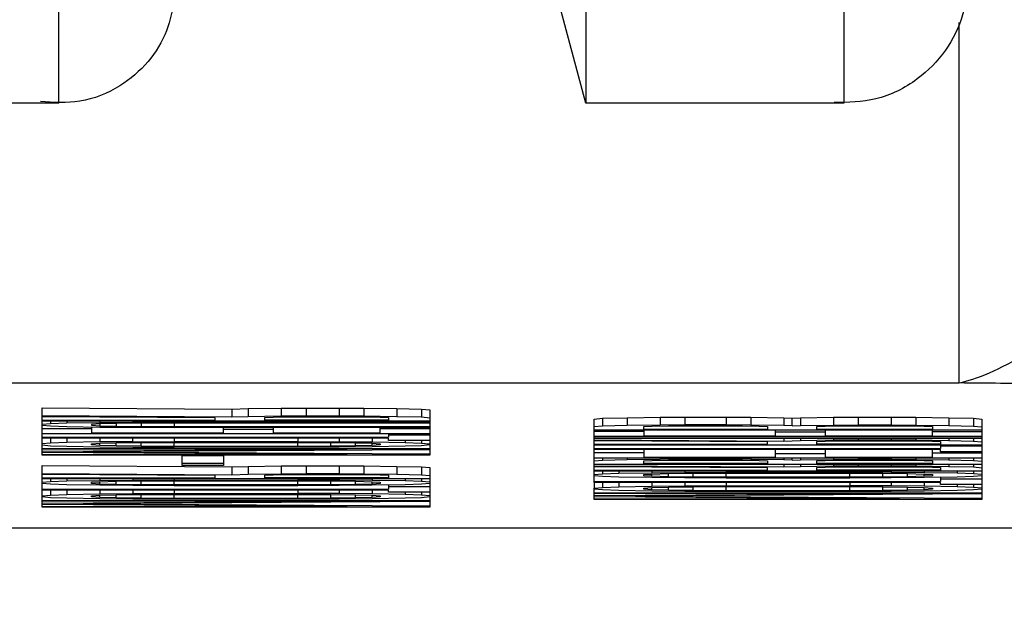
# Model space of a CAD drawing. Header units: inches. Extents: x 170 to 312, y 215 to 248.
# Tile 45 of 256: x 181.5831 to 181.6065, y 243.7091 to 243.723. Entities that reach past the tile are written whole.
import ezdxf
from ezdxf import colors
from ezdxf.entities.mleader import LeaderData, LeaderLine
from ezdxf.math import Vec2, Vec3

# ---------------------------------------------------------------- set-up
doc = ezdxf.new("R2010")
doc.units = ezdxf.units.IN
doc.header["$LTSCALE"] = 0.25
doc.header["$MEASUREMENT"] = 0
doc.layers.add('ANNOTATIONS', color=1, linetype='Continuous')
doc.layers.add('MOTOR RH', color=7, linetype='Continuous')
doc.styles.add('ARIAL', font='arial.ttf', dxfattribs={"height": 0.09375})

msp = doc.modelspace()

# ---------------------------------------------------------------- linework, layer by layer
at = {"layer": 'MOTOR RH'}
for p, q in [((181.596581, 243.721005), (181.594603, 243.728387)), ((181.584042, 243.721005), (181.582599, 243.721005)), ((181.602724, 243.721005), (181.596581, 243.721005)), ((181.576358, 243.714346), (181.605467, 243.714346)), ((181.583641, 243.713752), (181.588157, 243.713722)), ((181.583641, 243.712625), (181.583641, 243.713752)), ((181.588157, 243.713722), (181.58855, 243.713735)), ((181.58855, 243.713735), (181.589335, 243.713745)), ((181.58855, 243.713735), (181.58855, 243.713551)), ((181.589335, 243.713745), (181.589924, 243.713749)), ((181.589335, 243.713745), (181.589335, 243.713561)), ((181.589924, 243.713749), (181.590709, 243.713749)), ((181.589924, 243.713749), (181.589924, 243.713564)), ((181.590709, 243.713749), (181.591298, 243.713745)), ((181.590709, 243.713749), (181.590709, 243.713564)), ((181.591298, 243.713745), (181.592083, 243.713735)), ((181.591298, 243.713745), (181.591298, 243.713561)), ((181.592083, 243.713735), (181.592672, 243.713722)), ((181.592083, 243.713735), (181.592083, 243.713551)), ((181.583641, 243.713568), (181.588157, 243.713537)), ((181.587764, 243.713517), (181.583641, 243.713544)), ((181.587764, 243.713459), (181.587764, 243.713517)), ((181.588157, 243.713722), (181.588157, 243.713537)), ((181.588157, 243.713537), (181.58855, 243.713551)), ((181.58855, 243.713551), (181.589335, 243.713561)), ((181.588942, 243.713523), (181.589139, 243.713534)), ((181.588942, 243.713459), (181.588942, 243.713523)), ((181.589139, 243.713534), (181.589531, 243.71354)), ((181.589335, 243.713561), (181.589924, 243.713564)), ((181.589531, 243.71354), (181.59012, 243.713544)), ((181.589924, 243.713564), (181.590709, 243.713564)), ((181.59012, 243.713544), (181.590709, 243.713544)), ((181.590709, 243.713564), (181.591298, 243.713561)), ((181.590709, 243.713544), (181.591298, 243.71354)), ((181.591298, 243.713561), (181.592083, 243.713551)), ((181.591298, 243.71354), (181.591691, 243.713534)), ((181.591691, 243.713534), (181.591887, 243.713523)), ((181.591887, 243.713523), (181.591887, 243.713459)), ((181.592083, 243.713551), (181.592672, 243.713537)), ((181.592672, 243.713722), (181.592869, 243.713704)), ((181.592672, 243.713722), (181.592672, 243.713537)), ((181.592672, 243.713537), (181.592869, 243.71352)), ((181.592869, 243.713704), (181.592869, 243.712625)), ((181.596781, 243.713488), (181.596977, 243.713505)), ((181.596977, 243.713505), (181.597566, 243.713519)), ((181.596977, 243.713505), (181.596977, 243.713321)), ((181.597566, 243.713519), (181.598352, 243.713529)), ((181.597566, 243.713519), (181.597566, 243.713334)), ((181.598352, 243.713529), (181.598941, 243.713532)), ((181.598352, 243.713529), (181.598352, 243.713345)), ((181.598941, 243.713532), (181.599922, 243.713532)), ((181.598941, 243.713532), (181.598941, 243.713348)), ((181.599922, 243.713532), (181.600511, 243.713529)), ((181.599922, 243.713532), (181.599922, 243.713348)), ((181.600511, 243.713529), (181.601297, 243.713519)), ((181.600511, 243.713529), (181.600511, 243.713345)), ((181.601297, 243.713519), (181.601493, 243.713512)), ((181.601297, 243.713519), (181.601297, 243.713334)), ((181.601493, 243.713512), (181.601689, 243.713519)), ((181.601493, 243.713327), (181.601493, 243.713512)), ((181.601689, 243.713519), (181.602475, 243.713529)), ((181.601689, 243.713519), (181.601689, 243.713334)), ((181.602475, 243.713529), (181.603064, 243.713532)), ((181.602475, 243.713529), (181.602475, 243.713345)), ((181.603064, 243.713532), (181.603849, 243.713532)), ((181.603064, 243.713532), (181.603064, 243.713348)), ((181.603849, 243.713532), (181.604438, 243.713529)), ((181.603849, 243.713532), (181.603849, 243.713348)), ((181.604438, 243.713529), (181.605223, 243.713519)), ((181.604438, 243.713529), (181.604438, 243.713345)), ((181.605223, 243.713519), (181.605812, 243.713505)), ((181.605223, 243.713519), (181.605223, 243.713334)), ((181.605812, 243.713505), (181.606009, 243.713488)), ((181.605812, 243.713505), (181.605812, 243.713321)), ((181.583641, 243.713459), (181.587764, 243.713459)), ((181.592869, 243.713438), (181.583641, 243.713438)), ((181.583838, 243.713373), (181.583641, 243.713356)), ((181.583641, 243.713342), (181.583838, 243.713325)), ((181.583641, 243.71326), (181.584819, 243.71326)), ((181.583838, 243.713438), (181.583838, 243.713373)), ((181.58423, 243.713387), (181.583838, 243.713373)), ((181.583838, 243.713325), (181.58423, 243.713312)), ((181.58423, 243.713438), (181.58423, 243.713387)), ((181.585016, 243.7134), (181.58423, 243.713387)), ((181.58423, 243.713312), (181.585016, 243.713298)), ((181.585016, 243.71337), (181.584819, 243.713356)), ((181.584819, 243.713356), (181.584819, 243.713342)), ((181.584819, 243.713342), (181.585016, 243.713329)), ((181.584819, 243.713301), (181.584819, 243.713158)), ((181.585016, 243.713438), (181.585016, 243.7134)), ((181.585801, 243.713407), (181.585016, 243.7134)), ((181.585408, 243.71338), (181.585016, 243.71337)), ((181.585016, 243.71337), (181.585016, 243.713329)), ((181.585016, 243.713329), (181.585408, 243.713318)), ((181.585016, 243.713298), (181.585801, 243.713291)), ((181.585997, 243.713387), (181.585408, 243.71338)), ((181.585408, 243.71338), (181.585408, 243.713318)), ((181.585408, 243.713318), (181.585997, 243.713312)), ((181.585801, 243.713438), (181.585801, 243.713407)), ((181.586783, 243.713411), (181.585801, 243.713407)), ((181.585801, 243.713291), (181.586783, 243.713288)), ((181.586783, 243.71339), (181.585997, 243.713387)), ((181.585997, 243.713387), (181.585997, 243.713312)), ((181.585997, 243.713312), (181.586783, 243.713308)), ((181.586783, 243.713411), (181.586783, 243.713438)), ((181.586783, 243.713411), (181.592869, 243.713411)), ((181.592869, 243.71339), (181.586783, 243.71339)), ((181.586783, 243.71339), (181.586783, 243.713308)), ((181.586783, 243.713308), (181.592869, 243.713308)), ((181.592869, 243.713288), (181.586783, 243.713288)), ((181.587961, 243.713158), (181.587961, 243.713288)), ((181.591887, 243.713459), (181.588942, 243.713459)), ((181.589139, 243.713288), (181.589139, 243.713158)), ((181.591691, 243.713158), (181.591691, 243.713288)), ((181.591691, 243.713261), (181.592869, 243.713261)), ((181.596781, 243.711981), (181.596781, 243.713488)), ((181.596977, 243.713321), (181.596781, 243.713304)), ((181.597566, 243.713334), (181.596977, 243.713321)), ((181.598352, 243.713345), (181.597566, 243.713334)), ((181.597959, 243.713307), (181.598155, 243.713317)), ((181.597959, 243.713242), (181.597959, 243.713307)), ((181.598155, 243.713317), (181.598548, 243.713324)), ((181.598941, 243.713348), (181.598352, 243.713345)), ((181.598548, 243.713324), (181.599137, 243.713327)), ((181.599922, 243.713348), (181.598941, 243.713348)), ((181.599137, 243.713327), (181.599726, 243.713327)), ((181.599726, 243.713327), (181.600315, 243.713324)), ((181.600511, 243.713345), (181.599922, 243.713348)), ((181.600315, 243.713324), (181.600708, 243.713317)), ((181.601297, 243.713334), (181.600511, 243.713345)), ((181.600708, 243.713317), (181.600904, 243.713307)), ((181.600904, 243.713307), (181.600904, 243.713242)), ((181.601493, 243.713327), (181.601297, 243.713334)), ((181.601493, 243.713327), (181.601689, 243.713334)), ((181.601689, 243.713334), (181.602475, 243.713345)), ((181.602082, 243.713307), (181.602278, 243.713317)), ((181.602082, 243.713242), (181.602082, 243.713307)), ((181.602278, 243.713317), (181.602671, 243.713324)), ((181.602475, 243.713345), (181.603064, 243.713348)), ((181.602671, 243.713324), (181.60326, 243.713327)), ((181.603064, 243.713348), (181.603849, 243.713348)), ((181.60326, 243.713327), (181.603653, 243.713327)), ((181.603653, 243.713327), (181.604242, 243.713324)), ((181.603849, 243.713348), (181.604438, 243.713345)), ((181.604242, 243.713324), (181.604634, 243.713317)), ((181.604438, 243.713345), (181.605223, 243.713334)), ((181.604634, 243.713317), (181.604831, 243.713307)), ((181.604831, 243.713307), (181.604831, 243.713242)), ((181.605223, 243.713334), (181.605812, 243.713321)), ((181.605812, 243.713321), (181.606009, 243.713304)), ((181.606009, 243.713488), (181.606009, 243.711572)), ((181.592869, 243.713137), (181.583641, 243.713137)), ((181.583641, 243.713056), (181.591887, 243.713056)), ((181.591887, 243.713035), (181.583641, 243.713035)), ((181.583838, 243.713035), (181.583838, 243.712915)), ((181.58423, 243.713035), (181.58423, 243.712929)), ((181.584819, 243.713158), (181.587961, 243.713158)), ((181.585016, 243.713035), (181.585016, 243.712942)), ((181.585801, 243.712949), (181.585801, 243.713035)), ((181.586783, 243.713035), (181.586783, 243.712953)), ((181.587961, 243.713246), (181.589139, 243.713246)), ((181.589139, 243.713158), (181.591691, 243.713158)), ((181.589728, 243.713035), (181.589728, 243.712953)), ((181.590709, 243.713035), (181.590709, 243.712949)), ((181.591494, 243.713035), (181.591494, 243.712943)), ((181.591887, 243.713137), (181.591887, 243.713056)), ((181.591887, 243.71311), (181.592869, 243.71311)), ((181.591887, 243.71298), (181.591887, 243.713035)), ((181.606009, 243.713222), (181.596781, 243.713221)), ((181.597959, 243.713194), (181.596781, 243.713194)), ((181.606009, 243.713071), (181.596781, 243.713071)), ((181.596781, 243.713044), (181.606009, 243.713044)), ((181.600904, 243.713242), (181.597959, 243.713242)), ((181.597959, 243.713221), (181.597959, 243.713092)), ((181.597959, 243.713092), (181.6011, 243.713092)), ((181.6011, 243.713092), (181.6011, 243.713221)), ((181.6011, 243.71318), (181.602278, 243.71318)), ((181.604831, 243.713242), (181.602082, 243.713242)), ((181.602278, 243.713221), (181.602278, 243.713092)), ((181.602278, 243.713092), (181.604831, 243.713092)), ((181.604831, 243.713092), (181.604831, 243.713221)), ((181.604831, 243.713194), (181.606009, 243.713194)), ((181.583838, 243.712915), (181.583641, 243.712898)), ((181.583641, 243.712871), (181.583838, 243.712854)), ((181.58423, 243.712929), (181.583838, 243.712915)), ((181.583838, 243.712854), (181.58423, 243.71284)), ((181.585016, 243.712942), (181.58423, 243.712929)), ((181.58423, 243.71284), (181.585016, 243.712826)), ((181.584819, 243.712898), (181.585016, 243.712912)), ((181.584819, 243.712871), (181.584819, 243.712898)), ((181.585016, 243.712857), (181.584819, 243.712871)), ((181.585801, 243.712949), (181.585016, 243.712942)), ((181.585016, 243.712912), (181.585408, 243.712922)), ((181.585016, 243.712857), (181.585016, 243.712912)), ((181.585408, 243.712847), (181.585016, 243.712857)), ((181.585016, 243.712826), (181.585801, 243.71282)), ((181.585408, 243.712922), (181.585997, 243.712929)), ((181.585408, 243.712847), (181.585408, 243.712922)), ((181.585997, 243.71284), (181.585408, 243.712847)), ((181.585801, 243.712949), (181.586783, 243.712953)), ((181.585801, 243.71282), (181.586783, 243.712816)), ((181.585997, 243.712929), (181.586783, 243.712932)), ((181.585997, 243.71284), (181.585997, 243.712929)), ((181.586783, 243.712837), (181.585997, 243.71284)), ((181.586783, 243.712953), (181.589728, 243.712953)), ((181.586783, 243.712932), (181.589728, 243.712932)), ((181.586783, 243.712837), (181.586783, 243.712932)), ((181.589728, 243.712837), (181.586783, 243.712837)), ((181.589728, 243.712816), (181.586783, 243.712816)), ((181.589728, 243.712953), (181.590709, 243.712949)), ((181.589728, 243.712932), (181.590513, 243.712929)), ((181.589728, 243.712837), (181.589728, 243.712932)), ((181.590513, 243.71284), (181.589728, 243.712837)), ((181.590709, 243.71282), (181.589728, 243.712816)), ((181.590513, 243.712929), (181.591102, 243.712922)), ((181.590513, 243.71284), (181.590513, 243.712929)), ((181.591102, 243.712847), (181.590513, 243.71284)), ((181.590709, 243.712949), (181.591494, 243.712943)), ((181.591494, 243.712827), (181.590709, 243.71282)), ((181.591102, 243.712922), (181.591494, 243.712912)), ((181.591102, 243.712847), (181.591102, 243.712922)), ((181.591494, 243.712857), (181.591102, 243.712847)), ((181.591494, 243.712943), (181.59228, 243.712929)), ((181.591494, 243.712912), (181.591691, 243.712898)), ((181.591494, 243.712857), (181.591494, 243.712912)), ((181.591691, 243.712871), (181.591494, 243.712857)), ((181.59228, 243.71284), (181.591494, 243.712827)), ((181.591691, 243.712898), (181.591691, 243.712871)), ((181.592869, 243.71298), (181.591887, 243.71298)), ((181.59228, 243.71298), (181.59228, 243.712929)), ((181.59228, 243.712929), (181.592672, 243.712915)), ((181.592672, 243.712854), (181.59228, 243.71284)), ((181.592672, 243.71298), (181.592672, 243.712915)), ((181.592672, 243.712915), (181.592869, 243.712898)), ((181.592869, 243.712871), (181.592672, 243.712854)), ((181.606009, 243.713023), (181.596781, 243.713023)), ((181.596781, 243.712996), (181.601297, 243.712965)), ((181.600904, 243.712945), (181.596781, 243.712972)), ((181.596781, 243.712887), (181.600904, 243.712887)), ((181.606009, 243.712866), (181.596781, 243.712866)), ((181.600904, 243.712887), (181.600904, 243.712945)), ((181.601297, 243.713023), (181.601297, 243.712965)), ((181.601297, 243.712965), (181.601689, 243.712979)), ((181.601689, 243.713023), (181.601689, 243.712979)), ((181.601689, 243.712979), (181.602475, 243.71299)), ((181.602082, 243.712952), (181.602278, 243.712962)), ((181.602082, 243.712887), (181.602082, 243.712952)), ((181.605027, 243.712887), (181.602082, 243.712887)), ((181.602278, 243.712962), (181.602671, 243.712969)), ((181.602475, 243.713023), (181.602475, 243.71299)), ((181.602475, 243.71299), (181.603064, 243.712993)), ((181.602671, 243.712969), (181.60326, 243.712972)), ((181.603064, 243.713023), (181.603064, 243.712993)), ((181.603064, 243.712993), (181.603849, 243.712993)), ((181.60326, 243.712972), (181.603849, 243.712972)), ((181.603849, 243.713023), (181.603849, 243.712993)), ((181.603849, 243.712993), (181.604438, 243.71299)), ((181.603849, 243.712972), (181.604438, 243.712969)), ((181.604438, 243.713023), (181.604438, 243.71299)), ((181.604438, 243.71299), (181.605223, 243.712979)), ((181.604438, 243.712969), (181.604831, 243.712962)), ((181.604831, 243.712962), (181.605027, 243.712952)), ((181.605027, 243.712952), (181.605027, 243.712887)), ((181.605027, 243.712866), (181.605027, 243.712784)), ((181.606009, 243.712839), (181.605027, 243.712839)), ((181.605223, 243.713023), (181.605223, 243.712979)), ((181.605223, 243.712979), (181.605812, 243.712965)), ((181.605812, 243.713023), (181.605812, 243.712965)), ((181.605812, 243.712965), (181.606009, 243.712948)), ((181.583641, 243.712789), (181.592869, 243.712789)), ((181.590905, 243.712769), (181.583641, 243.712768)), ((181.583641, 243.712721), (181.590905, 243.712769)), ((181.590905, 243.712645), (181.583641, 243.712693)), ((181.583641, 243.712645), (181.590905, 243.712645)), ((181.592869, 243.712625), (181.583641, 243.712625)), ((181.592869, 243.712758), (181.584623, 243.712707)), ((181.584623, 243.712707), (181.592869, 243.712656)), ((181.586979, 243.712618), (181.587961, 243.712618)), ((181.586979, 243.712386), (181.586979, 243.712618)), ((181.587961, 243.712618), (181.587961, 243.712386)), ((181.596781, 243.712784), (181.605027, 243.712784)), ((181.605027, 243.712764), (181.596781, 243.712764)), ((181.597959, 243.712682), (181.596781, 243.712682)), ((181.606009, 243.712559), (181.596781, 243.712559)), ((181.596977, 243.712559), (181.596977, 243.712504)), ((181.597566, 243.712559), (181.597566, 243.712518)), ((181.597959, 243.712764), (181.597959, 243.712579)), ((181.597959, 243.712579), (181.6011, 243.712579)), ((181.598352, 243.712559), (181.598352, 243.712528)), ((181.598941, 243.712559), (181.598941, 243.712531)), ((181.599922, 243.712559), (181.599922, 243.712531)), ((181.600511, 243.712559), (181.600511, 243.712528)), ((181.6011, 243.712579), (181.6011, 243.712764)), ((181.6011, 243.712668), (181.602278, 243.712668)), ((181.601297, 243.712559), (181.601297, 243.712518)), ((181.601493, 243.712511), (181.601493, 243.712559)), ((181.601689, 243.712559), (181.601689, 243.712518)), ((181.602278, 243.712764), (181.602278, 243.712579)), ((181.602278, 243.712579), (181.604831, 243.712579)), ((181.602475, 243.712559), (181.602475, 243.712528)), ((181.603064, 243.712559), (181.603064, 243.712531)), ((181.603849, 243.712559), (181.603849, 243.712531)), ((181.604438, 243.712559), (181.604438, 243.712528)), ((181.604831, 243.712579), (181.604831, 243.712764)), ((181.604831, 243.712682), (181.606009, 243.712682)), ((181.605027, 243.712709), (181.605027, 243.712764)), ((181.606009, 243.712709), (181.605027, 243.712709)), ((181.605223, 243.712559), (181.605223, 243.712518)), ((181.605812, 243.712559), (181.605812, 243.712504)), ((181.583641, 243.712379), (181.588157, 243.712348)), ((181.583641, 243.711388), (181.583641, 243.712379)), ((181.586979, 243.712434), (181.587961, 243.712434)), ((181.587961, 243.712386), (181.586979, 243.712386)), ((181.588157, 243.712348), (181.58855, 243.712362)), ((181.588157, 243.712348), (181.588157, 243.712164)), ((181.58855, 243.712362), (181.589335, 243.712372)), ((181.58855, 243.712362), (181.58855, 243.712177)), ((181.589335, 243.712372), (181.589924, 243.712376)), ((181.589335, 243.712372), (181.589335, 243.712188)), ((181.589924, 243.712376), (181.590709, 243.712376)), ((181.589924, 243.712376), (181.589924, 243.712191)), ((181.590709, 243.712376), (181.591298, 243.712372)), ((181.590709, 243.712376), (181.590709, 243.712191)), ((181.591298, 243.712372), (181.592083, 243.712362)), ((181.591298, 243.712372), (181.591298, 243.712188)), ((181.592083, 243.712362), (181.592672, 243.712348)), ((181.592083, 243.712362), (181.592083, 243.712178)), ((181.592672, 243.712348), (181.592869, 243.712331)), ((181.592672, 243.712348), (181.592672, 243.712164)), ((181.592869, 243.712331), (181.592869, 243.711388)), ((181.596977, 243.712504), (181.596781, 243.712487)), ((181.606009, 243.712405), (181.596781, 243.712405)), ((181.596781, 243.712378), (181.601297, 243.712347)), ((181.600904, 243.712326), (181.596781, 243.712354)), ((181.597566, 243.712518), (181.596977, 243.712504)), ((181.598352, 243.712528), (181.597566, 243.712518)), ((181.597959, 243.712491), (181.598155, 243.712501)), ((181.597959, 243.712426), (181.597959, 243.712491)), ((181.600904, 243.712426), (181.597959, 243.712426)), ((181.598155, 243.712501), (181.598548, 243.712508)), ((181.598941, 243.712531), (181.598352, 243.712528)), ((181.598548, 243.712508), (181.599137, 243.712511)), ((181.599922, 243.712531), (181.598941, 243.712531)), ((181.599137, 243.712511), (181.599726, 243.712511)), ((181.599726, 243.712511), (181.600315, 243.712508)), ((181.600511, 243.712528), (181.599922, 243.712531)), ((181.600315, 243.712508), (181.600708, 243.712501)), ((181.601297, 243.712518), (181.600511, 243.712528)), ((181.600708, 243.712501), (181.600904, 243.712491)), ((181.600904, 243.712491), (181.600904, 243.712426)), ((181.600904, 243.712268), (181.600904, 243.712326)), ((181.601493, 243.712511), (181.601297, 243.712518)), ((181.601297, 243.712405), (181.601297, 243.712347)), ((181.601297, 243.712347), (181.601689, 243.712361)), ((181.601493, 243.712511), (181.601689, 243.712518)), ((181.601689, 243.712518), (181.602475, 243.712528)), ((181.601689, 243.712405), (181.601689, 243.712361)), ((181.601689, 243.712361), (181.602475, 243.712371)), ((181.602082, 243.712491), (181.602278, 243.712501)), ((181.602082, 243.712426), (181.602082, 243.712491)), ((181.604831, 243.712426), (181.602082, 243.712426)), ((181.602082, 243.712333), (181.602278, 243.712344)), ((181.602082, 243.712268), (181.602082, 243.712333)), ((181.602278, 243.712501), (181.602671, 243.712508)), ((181.602278, 243.712344), (181.602671, 243.712351)), ((181.602475, 243.712528), (181.603064, 243.712531)), ((181.602475, 243.712405), (181.602475, 243.712371)), ((181.602475, 243.712371), (181.603064, 243.712374)), ((181.602671, 243.712508), (181.60326, 243.712511)), ((181.602671, 243.712351), (181.60326, 243.712354)), ((181.603064, 243.712531), (181.603849, 243.712531)), ((181.603064, 243.712405), (181.603064, 243.712374)), ((181.603064, 243.712374), (181.603849, 243.712374)), ((181.60326, 243.712511), (181.603653, 243.712511)), ((181.60326, 243.712354), (181.603849, 243.712354)), ((181.603653, 243.712511), (181.604242, 243.712508)), ((181.603849, 243.712531), (181.604438, 243.712528)), ((181.603849, 243.712405), (181.603849, 243.712374)), ((181.603849, 243.712374), (181.604438, 243.712371)), ((181.603849, 243.712354), (181.604438, 243.712351)), ((181.604242, 243.712508), (181.604634, 243.712501)), ((181.604438, 243.712528), (181.605223, 243.712518)), ((181.604438, 243.712405), (181.604438, 243.712371)), ((181.604438, 243.712371), (181.605223, 243.712361)), ((181.604438, 243.712351), (181.604831, 243.712344)), ((181.604634, 243.712501), (181.604831, 243.712491)), ((181.604831, 243.712491), (181.604831, 243.712426)), ((181.604831, 243.712344), (181.605027, 243.712333)), ((181.605027, 243.712333), (181.605027, 243.712269)), ((181.605223, 243.712518), (181.605812, 243.712504)), ((181.605223, 243.712405), (181.605223, 243.712361)), ((181.605223, 243.712361), (181.605812, 243.712347)), ((181.605812, 243.712504), (181.606009, 243.712487)), ((181.605812, 243.712405), (181.605812, 243.712347)), ((181.605812, 243.712347), (181.606009, 243.71233)), ((181.583641, 243.712194), (181.588157, 243.712164)), ((181.587764, 243.712143), (181.583641, 243.712171)), ((181.587764, 243.712085), (181.587764, 243.712143)), ((181.588157, 243.712164), (181.58855, 243.712177)), ((181.58855, 243.712177), (181.589335, 243.712188)), ((181.588942, 243.71215), (181.589139, 243.712161)), ((181.588942, 243.712085), (181.588942, 243.71215)), ((181.589139, 243.712161), (181.589531, 243.712167)), ((181.589335, 243.712188), (181.589924, 243.712191)), ((181.589531, 243.712167), (181.59012, 243.712171)), ((181.589924, 243.712191), (181.590709, 243.712191)), ((181.59012, 243.712171), (181.590709, 243.712171)), ((181.590709, 243.712191), (181.591298, 243.712188)), ((181.590709, 243.712171), (181.591298, 243.712167)), ((181.591298, 243.712188), (181.592083, 243.712178)), ((181.591298, 243.712167), (181.591691, 243.712161)), ((181.591691, 243.712161), (181.591887, 243.71215)), ((181.591887, 243.71215), (181.591887, 243.712085)), ((181.592083, 243.712178), (181.592672, 243.712164)), ((181.592672, 243.712164), (181.592869, 243.712147)), ((181.596781, 243.712268), (181.600904, 243.712268)), ((181.606009, 243.712248), (181.596781, 243.712248)), ((181.596781, 243.712166), (181.596977, 243.712183)), ((181.596977, 243.712122), (181.596781, 243.712139)), ((181.596977, 243.712248), (181.596977, 243.712183)), ((181.596977, 243.712183), (181.59737, 243.712197)), ((181.59737, 243.712108), (181.596977, 243.712122)), ((181.59737, 243.712248), (181.59737, 243.712197)), ((181.59737, 243.712197), (181.598155, 243.71221)), ((181.598155, 243.712095), (181.59737, 243.712108)), ((181.597959, 243.712166), (181.598155, 243.71218)), ((181.597959, 243.712139), (181.597959, 243.712166)), ((181.598155, 243.712125), (181.597959, 243.712139)), ((181.598155, 243.712248), (181.598155, 243.71221)), ((181.598155, 243.71221), (181.598941, 243.712217)), ((181.598155, 243.71218), (181.598548, 243.71219)), ((181.598155, 243.712125), (181.598155, 243.71218)), ((181.598548, 243.712115), (181.598155, 243.712125)), ((181.598941, 243.712088), (181.598155, 243.712095)), ((181.598548, 243.71219), (181.599137, 243.712197)), ((181.598548, 243.712115), (181.598548, 243.71219)), ((181.599137, 243.712108), (181.598548, 243.712115)), ((181.598941, 243.712248), (181.598941, 243.712217)), ((181.598941, 243.712217), (181.599922, 243.712221)), ((181.599137, 243.712197), (181.599922, 243.7122)), ((181.599137, 243.712108), (181.599137, 243.712197)), ((181.599922, 243.712105), (181.599137, 243.712108)), ((181.599922, 243.712248), (181.599922, 243.712221)), ((181.599922, 243.712221), (181.602867, 243.712221)), ((181.599922, 243.7122), (181.602867, 243.7122)), ((181.599922, 243.712105), (181.599922, 243.7122)), ((181.602867, 243.712105), (181.599922, 243.712105)), ((181.605027, 243.712269), (181.602082, 243.712268)), ((181.602867, 243.712248), (181.602867, 243.712221)), ((181.603849, 243.712217), (181.602867, 243.712221)), ((181.602867, 243.7122), (181.603653, 243.712197)), ((181.602867, 243.712105), (181.602867, 243.7122)), ((181.603653, 243.712108), (181.602867, 243.712105)), ((181.603653, 243.712197), (181.604242, 243.71219)), ((181.603653, 243.712108), (181.603653, 243.712197)), ((181.604242, 243.712115), (181.603653, 243.712108)), ((181.603849, 243.712248), (181.603849, 243.712217)), ((181.604634, 243.712211), (181.603849, 243.712217)), ((181.604634, 243.712095), (181.603849, 243.712088)), ((181.604242, 243.71219), (181.604634, 243.71218)), ((181.604242, 243.712115), (181.604242, 243.71219)), ((181.604634, 243.712125), (181.604242, 243.712115)), ((181.604634, 243.712248), (181.604634, 243.712211)), ((181.60542, 243.712197), (181.604634, 243.712211)), ((181.604634, 243.71218), (181.604831, 243.712166)), ((181.604634, 243.712125), (181.604634, 243.71218)), ((181.604831, 243.712139), (181.604634, 243.712125)), ((181.60542, 243.712108), (181.604634, 243.712095)), ((181.604831, 243.712166), (181.604831, 243.712139)), ((181.605027, 243.712101), (181.605027, 243.712002)), ((181.60542, 243.712248), (181.60542, 243.712197)), ((181.605812, 243.712183), (181.60542, 243.712197)), ((181.605812, 243.712122), (181.60542, 243.712108)), ((181.605812, 243.712248), (181.605812, 243.712183)), ((181.606009, 243.712166), (181.605812, 243.712183)), ((181.606009, 243.712139), (181.605812, 243.712122)), ((181.583641, 243.712085), (181.587764, 243.712085)), ((181.592869, 243.712065), (181.583641, 243.712065)), ((181.583641, 243.711983), (181.583838, 243.712)), ((181.583838, 243.711938), (181.583641, 243.711956)), ((181.583838, 243.712065), (181.583838, 243.712)), ((181.583838, 243.712), (181.58423, 243.712014)), ((181.58423, 243.711925), (181.583838, 243.711938)), ((181.58423, 243.712065), (181.58423, 243.712014)), ((181.58423, 243.712014), (181.585016, 243.712027)), ((181.585016, 243.711911), (181.58423, 243.711925)), ((181.584819, 243.711983), (181.585016, 243.711996)), ((181.584819, 243.711956), (181.584819, 243.711983)), ((181.585016, 243.711942), (181.584819, 243.711956)), ((181.585016, 243.712065), (181.585016, 243.712027)), ((181.585016, 243.712027), (181.585801, 243.712034)), ((181.585016, 243.711996), (181.585408, 243.712007)), ((181.585016, 243.711942), (181.585016, 243.711996)), ((181.585408, 243.711931), (181.585016, 243.711942)), ((181.585801, 243.711904), (181.585016, 243.711911)), ((181.585408, 243.712007), (181.585997, 243.712014)), ((181.585408, 243.711931), (181.585408, 243.712007)), ((181.585997, 243.711925), (181.585408, 243.711931)), ((181.585801, 243.712065), (181.585801, 243.712034)), ((181.585801, 243.712034), (181.586783, 243.712037)), ((181.586783, 243.711901), (181.585801, 243.711904)), ((181.585997, 243.712014), (181.586783, 243.712017)), ((181.585997, 243.711925), (181.585997, 243.712014)), ((181.586783, 243.711921), (181.585997, 243.711925)), ((181.586783, 243.712065), (181.586783, 243.712037)), ((181.586783, 243.712037), (181.589728, 243.712037)), ((181.586783, 243.712017), (181.589728, 243.712017)), ((181.586783, 243.711921), (181.586783, 243.712017)), ((181.589728, 243.711921), (181.586783, 243.711921)), ((181.589728, 243.711901), (181.586783, 243.711901)), ((181.591887, 243.712085), (181.588942, 243.712085)), ((181.589728, 243.712065), (181.589728, 243.712037)), ((181.590709, 243.712034), (181.589728, 243.712037)), ((181.589728, 243.712017), (181.590513, 243.712014)), ((181.589728, 243.711921), (181.589728, 243.712017)), ((181.590513, 243.711925), (181.589728, 243.711921)), ((181.590709, 243.711904), (181.589728, 243.711901)), ((181.590513, 243.712014), (181.591102, 243.712007)), ((181.590513, 243.711925), (181.590513, 243.712014)), ((181.591102, 243.711932), (181.590513, 243.711925)), ((181.590709, 243.712065), (181.590709, 243.712034)), ((181.591494, 243.712027), (181.590709, 243.712034)), ((181.591494, 243.711911), (181.590709, 243.711904)), ((181.591102, 243.712007), (181.591494, 243.711996)), ((181.591102, 243.711932), (181.591102, 243.712007)), ((181.591494, 243.711942), (181.591102, 243.711932)), ((181.591494, 243.712065), (181.591494, 243.712027)), ((181.59228, 243.712014), (181.591494, 243.712027)), ((181.591494, 243.711996), (181.591691, 243.711983)), ((181.591494, 243.711942), (181.591494, 243.711996)), ((181.591691, 243.711956), (181.591494, 243.711942)), ((181.59228, 243.711925), (181.591494, 243.711911)), ((181.591691, 243.711983), (181.591691, 243.711956)), ((181.591887, 243.711918), (181.591887, 243.711819)), ((181.592869, 243.711874), (181.591887, 243.711874)), ((181.59228, 243.712065), (181.59228, 243.712014)), ((181.592672, 243.712), (181.59228, 243.712014)), ((181.592672, 243.711938), (181.59228, 243.711925)), ((181.592672, 243.712065), (181.592672, 243.712)), ((181.592869, 243.711983), (181.592672, 243.712)), ((181.592869, 243.711956), (181.592672, 243.711938)), ((181.596781, 243.712002), (181.605027, 243.712002)), ((181.605027, 243.711981), (181.596781, 243.711981)), ((181.596781, 243.711981), (181.596781, 243.711845)), ((181.596781, 243.711845), (181.596977, 243.711862)), ((181.596977, 243.711981), (181.596977, 243.711862)), ((181.596977, 243.711862), (181.59737, 243.711876)), ((181.59737, 243.711981), (181.59737, 243.711876)), ((181.59737, 243.711876), (181.598155, 243.71189)), ((181.597959, 243.711845), (181.598155, 243.711859)), ((181.598155, 243.711981), (181.598155, 243.71189)), ((181.598155, 243.71189), (181.598941, 243.711896)), ((181.598155, 243.711859), (181.598548, 243.711869)), ((181.598155, 243.711804), (181.598155, 243.711859)), ((181.598548, 243.711869), (181.599137, 243.711876)), ((181.598548, 243.711794), (181.598548, 243.711869)), ((181.599922, 243.712084), (181.598941, 243.712088)), ((181.598941, 243.711981), (181.598941, 243.711896)), ((181.598941, 243.711896), (181.599922, 243.7119)), ((181.599137, 243.711876), (181.599922, 243.711879)), ((181.599137, 243.711787), (181.599137, 243.711876)), ((181.602867, 243.712084), (181.599922, 243.712084)), ((181.599922, 243.711981), (181.599922, 243.7119)), ((181.599922, 243.7119), (181.602867, 243.7119)), ((181.599922, 243.711879), (181.602867, 243.711879)), ((181.599922, 243.711783), (181.599922, 243.711879)), ((181.603849, 243.712088), (181.602867, 243.712084)), ((181.602867, 243.711981), (181.602867, 243.7119)), ((181.603849, 243.711896), (181.602867, 243.7119)), ((181.602867, 243.711879), (181.603653, 243.711876)), ((181.602867, 243.711783), (181.602867, 243.711879)), ((181.603653, 243.711876), (181.604242, 243.711869)), ((181.603653, 243.711787), (181.603653, 243.711876)), ((181.603849, 243.711981), (181.603849, 243.711896)), ((181.604634, 243.71189), (181.603849, 243.711896)), ((181.604242, 243.711869), (181.604634, 243.711859)), ((181.604242, 243.711794), (181.604242, 243.711869)), ((181.604634, 243.711981), (181.604634, 243.71189)), ((181.60542, 243.711876), (181.604634, 243.71189)), ((181.604634, 243.711859), (181.604831, 243.711845)), ((181.604634, 243.711804), (181.604634, 243.711859)), ((181.606009, 243.712057), (181.605027, 243.712057)), ((181.605027, 243.711927), (181.605027, 243.711981)), ((181.606009, 243.711927), (181.605027, 243.711927)), ((181.60542, 243.711927), (181.60542, 243.711876)), ((181.605812, 243.711862), (181.60542, 243.711876)), ((181.605812, 243.711927), (181.605812, 243.711862)), ((181.606009, 243.711845), (181.605812, 243.711862)), ((181.583641, 243.711819), (181.591887, 243.711819)), ((181.591887, 243.711798), (181.583641, 243.711798)), ((181.583641, 243.711662), (181.583838, 243.711679)), ((181.583838, 243.711617), (181.583641, 243.711634)), ((181.583838, 243.711798), (181.583838, 243.711679)), ((181.583838, 243.711679), (181.58423, 243.711692)), ((181.58423, 243.711798), (181.58423, 243.711692)), ((181.58423, 243.711692), (181.585016, 243.711706)), ((181.584819, 243.711662), (181.585016, 243.711675)), ((181.584819, 243.711634), (181.584819, 243.711662)), ((181.585016, 243.711621), (181.584819, 243.711634)), ((181.585016, 243.711798), (181.585016, 243.711706)), ((181.585016, 243.711706), (181.585801, 243.711713)), ((181.585016, 243.711675), (181.585408, 243.711686)), ((181.585016, 243.711621), (181.585016, 243.711675)), ((181.585408, 243.711611), (181.585016, 243.711621)), ((181.585408, 243.711686), (181.585997, 243.711692)), ((181.585408, 243.711611), (181.585408, 243.711686)), ((181.585801, 243.711798), (181.585801, 243.711713)), ((181.585801, 243.711713), (181.586783, 243.711716)), ((181.585997, 243.711692), (181.586783, 243.711696)), ((181.585997, 243.711604), (181.585997, 243.711692)), ((181.586783, 243.711798), (181.586783, 243.711716)), ((181.586783, 243.711716), (181.589728, 243.711716)), ((181.586783, 243.711696), (181.589728, 243.711696)), ((181.586783, 243.7116), (181.586783, 243.711696)), ((181.589728, 243.711798), (181.589728, 243.711716)), ((181.590709, 243.711713), (181.589728, 243.711716)), ((181.589728, 243.711696), (181.590513, 243.711692)), ((181.589728, 243.7116), (181.589728, 243.711696)), ((181.590513, 243.711692), (181.591102, 243.711686)), ((181.590513, 243.711604), (181.590513, 243.711692)), ((181.590709, 243.711798), (181.590709, 243.711713)), ((181.591494, 243.711706), (181.590709, 243.711713)), ((181.591102, 243.711686), (181.591494, 243.711675)), ((181.591102, 243.711611), (181.591102, 243.711686)), ((181.591494, 243.711621), (181.591102, 243.711611)), ((181.591494, 243.711798), (181.591494, 243.711706)), ((181.59228, 243.711692), (181.591494, 243.711706)), ((181.591494, 243.711675), (181.591691, 243.711662)), ((181.591494, 243.711621), (181.591494, 243.711675)), ((181.591691, 243.711634), (181.591494, 243.711621)), ((181.591691, 243.711662), (181.591691, 243.711634)), ((181.591887, 243.711744), (181.591887, 243.711798)), ((181.592869, 243.711744), (181.591887, 243.711744)), ((181.59228, 243.711744), (181.59228, 243.711692)), ((181.592672, 243.711679), (181.59228, 243.711692)), ((181.592672, 243.711744), (181.592672, 243.711679)), ((181.592869, 243.711662), (181.592672, 243.711679)), ((181.592869, 243.711634), (181.592672, 243.711617)), ((181.596781, 243.711572), (181.596781, 243.711845)), ((181.596977, 243.711801), (181.596781, 243.711818)), ((181.596781, 243.711736), (181.606009, 243.711736)), ((181.604045, 243.711715), (181.596781, 243.711715)), ((181.596781, 243.711667), (181.604045, 243.711715)), ((181.604045, 243.711592), (181.596781, 243.71164)), ((181.59737, 243.711787), (181.596977, 243.711801)), ((181.598155, 243.711773), (181.59737, 243.711787)), ((181.606009, 243.711705), (181.597763, 243.711654)), ((181.597763, 243.711654), (181.606009, 243.711603)), ((181.597959, 243.711818), (181.597959, 243.711845)), ((181.598155, 243.711804), (181.597959, 243.711818)), ((181.598548, 243.711794), (181.598155, 243.711804)), ((181.598941, 243.711766), (181.598155, 243.711773)), ((181.599137, 243.711787), (181.598548, 243.711794)), ((181.599922, 243.711763), (181.598941, 243.711766)), ((181.599922, 243.711783), (181.599137, 243.711787)), ((181.602867, 243.711783), (181.599922, 243.711783)), ((181.602867, 243.711763), (181.599922, 243.711763)), ((181.603653, 243.711787), (181.602867, 243.711783)), ((181.603849, 243.711766), (181.602867, 243.711763)), ((181.604242, 243.711794), (181.603653, 243.711787)), ((181.604634, 243.711773), (181.603849, 243.711766)), ((181.604634, 243.711804), (181.604242, 243.711794)), ((181.604831, 243.711818), (181.604634, 243.711804)), ((181.60542, 243.711787), (181.604634, 243.711773)), ((181.604831, 243.711845), (181.604831, 243.711818)), ((181.605812, 243.711801), (181.60542, 243.711787)), ((181.606009, 243.711818), (181.605812, 243.711801)), ((181.583641, 243.711552), (181.592869, 243.711552)), ((181.590905, 243.711532), (181.583641, 243.711532)), ((181.583641, 243.711484), (181.590905, 243.711532)), ((181.590905, 243.711409), (181.583641, 243.711457)), ((181.583641, 243.711409), (181.590905, 243.711409)), ((181.592869, 243.711388), (181.583641, 243.711388)), ((181.58423, 243.711604), (181.583838, 243.711617)), ((181.585016, 243.71159), (181.58423, 243.711604)), ((181.592869, 243.711522), (181.584623, 243.71147)), ((181.584623, 243.71147), (181.592869, 243.711419)), ((181.585801, 243.711583), (181.585016, 243.71159)), ((181.585997, 243.711604), (181.585408, 243.711611)), ((181.586783, 243.71158), (181.585801, 243.711583)), ((181.586783, 243.7116), (181.585997, 243.711604)), ((181.589728, 243.7116), (181.586783, 243.7116)), ((181.589728, 243.71158), (181.586783, 243.71158)), ((181.590513, 243.711604), (181.589728, 243.7116)), ((181.590709, 243.711583), (181.589728, 243.71158)), ((181.591102, 243.711611), (181.590513, 243.711604)), ((181.591494, 243.71159), (181.590709, 243.711583)), ((181.59228, 243.711604), (181.591494, 243.71159)), ((181.592672, 243.711617), (181.59228, 243.711604)), ((181.596781, 243.711592), (181.604045, 243.711592)), ((181.606009, 243.711572), (181.596781, 243.711572)), ((181.569678, 243.710899), (181.612147, 243.710899))]:
    msp.add_line(p, q, dxfattribs=at)
at = {"layer": 'MOTOR RH', "flags": 128}
for points in [[(181.602723, 243.742654), (181.602723, 243.735596), (181.602723, 243.731524), (181.602723, 243.725309), (181.602724, 243.723208), (181.602724, 243.721005)], [(181.596581, 243.740276), (181.596581, 243.735596), (181.596581, 243.731524), (181.596581, 243.725309), (181.596581, 243.723208), (181.596581, 243.721005)], [(181.584042, 243.721005), (181.584042, 243.727797), (181.584042, 243.731095), (181.584042, 243.739502)], [(181.605467, 243.714346), (181.605467, 243.720088), (181.605467, 243.721796), (181.605467, 243.72292)]]:
    msp.add_lwpolyline(points, dxfattribs=at)
at = {"layer": 'MOTOR RH'}
for points, knots in [([(181.605676, 243.723958), (181.605651, 243.723669), (181.6056, 243.723068), (181.605175, 243.722226), (181.604472, 243.721506), (181.603529, 243.721035), (181.602825, 243.721021), (181.60249, 243.721015)], [0, 0, 0, 0, 0.178373, 0.370742, 0.568451, 0.794302, 1, 1, 1, 1]), ([(181.605467, 243.723572), (181.606566, 243.723278), (181.608851, 243.722666), (181.611814, 243.721873), (181.613897, 243.721316), (181.61422, 243.721229), (181.614376, 243.721188)], [0, 0, 0, 0, 0.240528, 0.499999, 0.759447, 1, 1, 1, 1]), ([(181.586796, 243.723494), (181.586747, 243.723233), (181.586646, 243.722689), (181.586188, 243.721955), (181.585484, 243.721348), (181.584573, 243.720981), (181.583915, 243.721021), (181.5836, 243.721041)], [0, 0, 0, 0, 0.17607, 0.366691, 0.563825, 0.791093, 1, 1, 1, 1]), ([(181.605467, 243.714346), (181.605676, 243.714399), (181.606058, 243.714495), (181.606832, 243.714906), (181.607686, 243.715404), (181.608717, 243.716091), (181.610286, 243.717223), (181.611794, 243.718447), (181.613078, 243.719596), (181.614033, 243.720603), (181.614261, 243.720993), (181.614376, 243.721187)], [0, 0, 0, 0, 0.124905, 0.228538, 0.250205, 0.375134, 0.500061, 0.625052, 0.749973, 0.875031, 1, 1, 1, 1]), ([(181.608152, 243.714276), (181.608095, 243.714284), (181.607978, 243.7143), (181.60733, 243.714321), (181.606502, 243.714337), (181.605807, 243.714343), (181.605467, 243.714346)], [0, 0, 0, 0, 0.243042, 0.497385, 0.754318, 1, 1, 1, 1])]:
    msp.add_open_spline(points, degree=3, knots=knots, dxfattribs=at)

# ---------------------------------------------------------------- leaders
at = {"layer": 'ANNOTATIONS'}
ml = msp.add_multileader_mtext('Standard', dxfattribs=at)
ml.set_content('HAND CHAIN', color=256, style='ARIAL')
ml.set_leader_properties()
ml.build(insert=Vec2(0, 0))
ml.multileader.update_dxf_attribs({"dogleg_length": 0.36, "arrow_head_size": 0.09375})
ctx = ml.context
ctx.base_point, ctx.char_height, ctx.arrow_head_size, ctx.landing_gap_size, ctx.plane_origin = Vec3(182.183822, 243.691332), 0.09375, 0.09375, 0.09, Vec3(181.398785, 243.258104)
notes = []
notes.append((ctx, [(0, (1, 1, 0), (182.085865, 243.691332), (1, 0), 0.097957, [(0, [(181.326009, 243.341028)], 0, [])])]))
ctx.mtext.insert, ctx.mtext.flow_direction = Vec3(182.273822, 243.739006), 5
for ctx, leaders in notes:
    for number, flags, end, landing, length, lines in leaders:
        leader = LeaderData()
        leader.index, (leader.has_last_leader_line, leader.has_dogleg_vector, leader.attachment_direction) = number, flags
        leader.last_leader_point, leader.dogleg_vector, leader.dogleg_length = Vec3(end), Vec3(landing), length
        for number, points, colour, breaks in lines:
            line = LeaderLine()
            line.index, line.vertices, line.color, line.breaks = number, Vec3.list(points), colors.encode_raw_color(colour), breaks
            leader.lines.append(line)
        ctx.leaders.append(leader)

doc.saveas('drawing.dxf')
